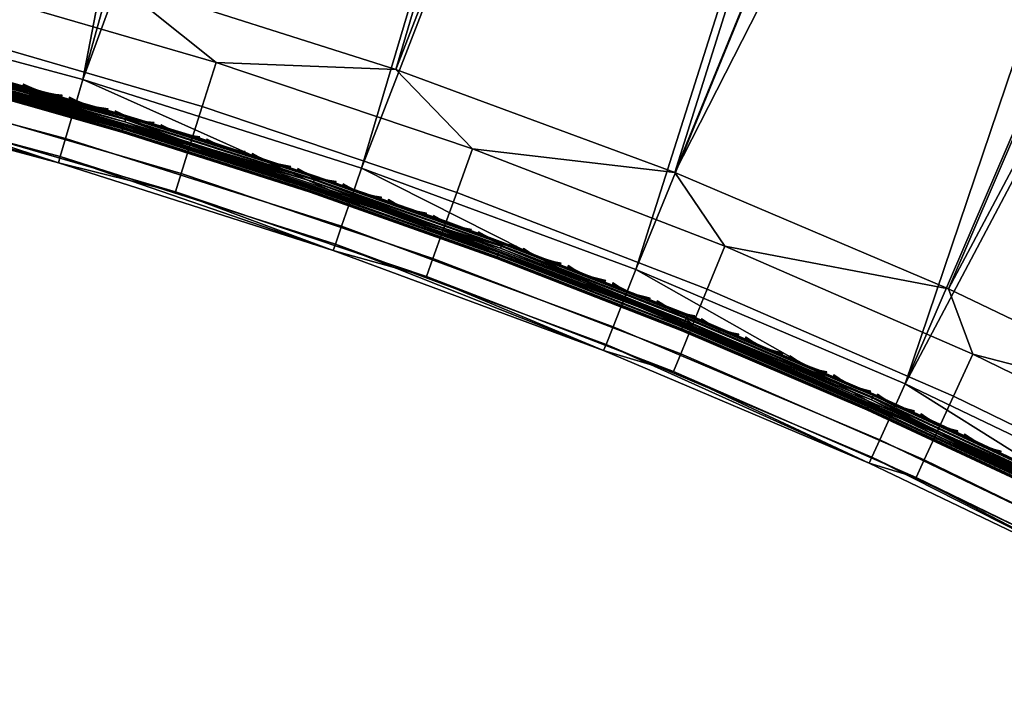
# Model space of a CAD drawing. Header units: inches. Extents: x 0 to 31.9, y -32.8 to 0.
# Tile 10 of 75: x 9.8 to 15.5, y -32.6 to -28.6. Entities that reach past the tile are written whole.
import ezdxf

# ---------------------------------------------------------------- set-up
doc = ezdxf.new("R2010")
doc.units = ezdxf.units.IN
doc.header["$LTSCALE"] = 0.03937
doc.header["$MEASUREMENT"] = 0
for name, color, linetype in [('A-FURN-3-ST', 151, 'Continuous'), ('A-FURN-3-ST-SEAM', 250, 'Continuous'), ('A-FURN-3-STITCH', 15, 'Continuous')]:
    doc.layers.add(name, color=color, linetype=linetype)

msp = doc.modelspace()

# ---------------------------------------------------------------- meshes
at = {"layer": 'A-FURN-3-ST'}
mesh = msp.add_polyface(dxfattribs=at)
corners = [(31.6275, -8.9707, 5.25), (18.1201, -32.3661, 5.25), (31.5985, -8.9539, 5.125), (18.0911, -32.3494, 5.125), (31.5192, -8.9082, 5.0335), (18.0119, -32.3036, 5.0335), (31.411, -8.8457, 5), (17.9036, -32.2411, 5), (31.1066, -9.3729, 18), (18.2036, -31.7215, 18), (31.2149, -9.4354, 17.9665), (18.3119, -31.784, 17.9665), (31.2941, -9.4811, 17.875), (18.3911, -31.8298, 17.875), (31.3231, -9.4979, 17.75), (18.4201, -31.8465, 17.75), (29.5052, -7.7984, 5), (16.4246, -31.4455, 5), (27.5645, -6.8173, 5), (14.9102, -30.7193, 5), (25.5912, -5.9035, 5), (23.5877, -5.058, 5), (13.3639, -30.064, 5), (21.5563, -4.2819, 5), (11.7889, -29.481, 5), (19.4995, -3.5761, 5), (10.1885, -28.9716, 5), (17.4196, -2.9414, 5), (15.3191, -2.3786, 5), (8.5662, -28.5369, 5), (31.7525, -8.7542, 5.5002), (17.9951, -32.5826, 5.5), (31.7481, -8.7618, 16.9007), (17.9951, -32.5826, 16.9), (13.8749, -29.9301, 17.9625), (13.5869, -29.5069, 18), (12.4253, -29.3711, 17.9625), (11.9851, -28.914, 18), (10.9533, -28.8742, 17.9625), (10.3575, -28.3959, 18), (10.0478, -29.4514, 16.9), (11.6258, -29.9536, 16.9), (10.7202, -29.6163, 17.1847), (12.1609, -30.1026, 17.1847), (12.1983, -29.9993, 17.45), (10.7532, -29.5115, 17.45), (12.2577, -29.8349, 17.6778), (10.8055, -29.3447, 17.6778), (12.3351, -29.6206, 17.8526), (10.8738, -29.1273, 17.8526), (13.7742, -30.1756, 17.8526), (11.6258, -29.9536, 5.5), (10.0478, -29.4514, 5.5), (13.2932, -30.2417, 5.0381), (11.7265, -29.6619, 5.0381), (10.0585, -29.4149, 5.3087), (11.6383, -29.9177, 5.3087), (11.6736, -29.8152, 5.1464), (10.089, -29.3109, 5.1464), (10.1347, -29.1552, 5.0381), (29.2194, -8.3359, 18), (16.6995, -30.9122, 18), (27.2976, -7.3645, 18), (15.1595, -30.1735, 18), (25.3436, -6.4596, 18), (23.3597, -5.6225, 18), (21.3481, -4.854, 18), (19.3113, -4.1551, 18), (17.2518, -3.5266, 18), (8.7077, -27.9539, 18), (15.1718, -2.9693, 18), (13.0739, -2.4838, 18)]
mesh.append_faces([[corners[k] for k in face] for face in [(0, 1, 2), (2, 1, 3), (2, 3, 4), (4, 3, 5), (4, 5, 6), (6, 5, 7), (8, 9, 10), (10, 9, 11), (10, 11, 12), (12, 11, 13), (12, 13, 14), (14, 13, 15), (6, 7, 16), (16, 7, 17), (16, 17, 18), (18, 17, 19), (18, 19, 20), (20, 19, 21), (21, 19, 22), (21, 22, 23), (23, 22, 24), (23, 24, 25), (25, 24, 26), (25, 26, 27), (27, 26, 28), (28, 26, 29), (0, 30, 1), (1, 30, 31), (30, 32, 31), (31, 32, 33), (33, 32, 14), (33, 14, 15), (34, 35, 36), (36, 35, 37), (36, 37, 38), (38, 37, 39), (40, 41, 42), (42, 43, 44, 45), (45, 44, 46, 47), (47, 46, 48, 49), (49, 48, 36, 38), (48, 50, 34, 36), (51, 41, 52), (24, 53, 54), (24, 54, 26), (51, 55, 56), (57, 56, 55, 58), (54, 57, 58, 59), (8, 60, 9), (9, 60, 61), (61, 60, 62), (61, 62, 63), (63, 62, 64), (63, 64, 35), (35, 64, 65), (35, 65, 66), (35, 66, 37), (37, 66, 67), (37, 67, 39), (39, 67, 68), (39, 68, 69), (69, 68, 70), (69, 70, 71)]])
mesh = msp.add_polyface(dxfattribs=at)
corners = [(10.9533, -28.8742, 17.9625), (10.3575, -28.3959, 18), (9.4615, -28.4403, 17.9625), (8.7077, -27.9539, 18), (7.9526, -28.0702, 17.9625), (7.0392, -27.5887, 18), (3.2896, -28.0137, 17.45), (4.8051, -28.1858, 17.45), (4.8285, -28.0125, 17.6778), (3.3056, -27.8396, 17.6778), (3.5546, -28.1872, 16.9), (5.1982, -28.39, 16.9), (4.7904, -28.2947, 17.1847), (6.2926, -28.5302, 17.1847), (6.3119, -28.422, 17.45), (6.3426, -28.25, 17.6778), (6.3827, -28.0257, 17.8526), (4.859, -27.7868, 17.8526), (6.8305, -28.6688, 16.9), (7.7834, -28.8294, 17.1847), (7.8073, -28.7221, 17.45), (7.8453, -28.5515, 17.6778), (7.8949, -28.3292, 17.8526), (6.4294, -27.7645, 17.9625), (8.4482, -29.0228, 16.9), (9.2602, -29.1916, 17.1847), (9.2886, -29.0855, 17.45), (9.3339, -28.9166, 17.6778), (9.3928, -28.6966, 17.8526), (10.0478, -29.4514, 16.9), (10.7202, -29.6163, 17.1847), (10.7532, -29.5115, 17.45), (10.8055, -29.3447, 17.6778), (10.8738, -29.1273, 17.8526), (10.0478, -29.4514, 5.5), (11.6258, -29.9536, 16.9), (8.4482, -29.0228, 5.5), (6.8305, -28.6688, 5.5), (5.1982, -28.39, 5.5), (3.5546, -28.1872, 5.5), (10.1885, -28.9716, 5), (11.7265, -29.6619, 5.0381), (10.1347, -29.1552, 5.0381), (8.5662, -28.5369, 5), (8.5211, -28.7229, 5.0381), (6.8892, -28.3657, 5.0381), (8.4828, -28.8805, 5.1464), (6.8583, -28.525, 5.1464), (8.4572, -28.9858, 5.3087), (6.8377, -28.6314, 5.3087), (10.0585, -29.4149, 5.3087), (11.6258, -29.9536, 5.5), (5.2035, -28.3523, 5.3087), (5.2191, -28.2451, 5.1464), (5.2425, -28.0846, 5.0381), (6.9256, -28.1779, 5), (5.2701, -27.8952, 5), (3.5845, -27.88, 5.0381), (3.6033, -27.6896, 5), (3.5582, -28.1493, 5.3087), (3.5687, -28.0414, 5.1464), (10.089, -29.3109, 5.1464)]
mesh.append_faces([[corners[k] for k in face] for face in [(0, 1, 2), (2, 1, 3), (2, 3, 4), (4, 3, 5), (6, 7, 8, 9), (10, 11, 12), (12, 11, 13), (12, 13, 14, 7), (7, 14, 15, 8), (8, 15, 16, 17), (11, 18, 13), (13, 18, 19), (13, 19, 20, 14), (14, 20, 21, 15), (15, 21, 22, 16), (16, 22, 4, 23), (18, 24, 19), (19, 24, 25), (19, 25, 26, 20), (20, 26, 27, 21), (21, 27, 28, 22), (22, 28, 2, 4), (24, 29, 25), (25, 29, 30), (25, 30, 31, 26), (26, 31, 32, 27), (27, 32, 33, 28), (28, 33, 0, 2), (34, 35, 29), (34, 29, 36), (36, 29, 24), (36, 24, 37), (37, 24, 18), (37, 18, 38), (38, 18, 11), (38, 11, 39), (39, 11, 10), (40, 41, 42), (40, 42, 43), (43, 42, 44), (43, 44, 45), (45, 44, 46, 47), (47, 46, 48, 49), (49, 48, 37), (37, 48, 36), (36, 48, 34), (34, 48, 50), (34, 50, 51), (37, 38, 49), (49, 38, 52), (49, 52, 53, 47), (47, 53, 54, 45), (45, 54, 55), (55, 54, 56), (56, 54, 57), (56, 57, 58), (38, 39, 52), (52, 39, 59), (52, 59, 60, 53), (53, 60, 57, 54), (55, 43, 45), (61, 50, 48, 46), (42, 61, 46, 44)]])
mesh = msp.add_polyface(dxfattribs=at)
corners = [(18.282, -31.9912, 17.8771), (18.3192, -31.997, 17.8091), (18.3911, -31.8298, 17.875), (18.4201, -31.8465, 17.75), (18.3372, -31.9901, 17.7337), (18.2567, -31.9834, 17.9069), (18.3119, -31.784, 17.9665), (18.1449, -31.934, 17.9727), (18.2036, -31.7215, 18), (18.0966, -31.9075, 17.9788), (18.0426, -32.1118, 17.9104), (18.2575, -32.1282, 17.6853), (16.471, -31.6689, 17.6778), (17.8989, -32.2512, 17.8145), (16.5751, -31.4663, 17.8526), (17.9937, -32.0864, 17.9162), (16.6962, -31.2302, 17.9625), (16.6995, -30.9122, 18), (15.2994, -30.5502, 17.9625), (15.1595, -30.1735, 18), (13.8749, -29.9301, 17.9625), (13.5869, -29.5069, 18), (10.7202, -29.6163, 17.1847), (11.6258, -29.9536, 16.9), (12.1609, -30.1026, 17.1847), (13.1788, -30.5284, 16.9), (13.5796, -30.6497, 17.1847), (13.6213, -30.5481, 17.45), (12.1983, -29.9993, 17.45), (13.6877, -30.3863, 17.6778), (12.2577, -29.8349, 17.6778), (13.7742, -30.1756, 17.8526), (12.3351, -29.6206, 17.8526), (14.7035, -31.1745, 16.9), (14.9738, -31.2566, 17.1847), (15.0198, -31.1568, 17.45), (15.093, -30.9981, 17.6778), (15.1883, -30.7911, 17.8526), (16.1967, -31.8906, 16.9), (16.341, -31.9222, 17.1847), (16.3912, -31.8244, 17.45), (16.1967, -31.8906, 5.5), (14.7035, -31.1745, 5.5), (13.1788, -30.5284, 5.5), (11.6258, -29.9536, 5.5), (16.4246, -31.4455, 5), (17.8085, -32.4072, 5.0381), (16.3375, -31.6159, 5.0381), (14.9102, -30.7193, 5), (14.8313, -30.8936, 5.0381), (13.3639, -30.064, 5), (13.2932, -30.2417, 5.0381), (11.7889, -29.481, 5), (11.6383, -29.9177, 5.3087), (13.193, -30.4931, 5.3087), (14.7194, -31.14, 5.3087), (16.2143, -31.8568, 5.3087), (17.7279, -32.5479, 5.1464), (16.2637, -31.7604, 5.1464), (14.7643, -31.0413, 5.1464), (13.2332, -30.3925, 5.1464), (11.6736, -29.8152, 5.1464), (11.7265, -29.6619, 5.0381)]
mesh.append_faces([[corners[k] for k in face] for face in [(0, 1, 2), (2, 1, 3), (3, 1, 4), (0, 2, 5), (5, 2, 6), (5, 6, 7), (7, 6, 8), (7, 8, 9), (7, 9, 10), (4, 11, 3), (12, 13, 14), (14, 13, 15), (14, 15, 16), (16, 15, 9), (16, 9, 17), (17, 9, 8), (16, 17, 18), (18, 17, 19), (18, 19, 20), (20, 19, 21), (22, 23, 24), (23, 25, 24), (24, 25, 26), (24, 26, 27, 28), (28, 27, 29, 30), (30, 29, 31, 32), (25, 33, 26), (26, 33, 34), (26, 34, 35, 27), (27, 35, 36, 29), (29, 36, 37, 31), (31, 37, 18, 20), (33, 38, 34), (34, 38, 39), (34, 39, 40, 35), (35, 40, 12, 36), (36, 12, 14, 37), (37, 14, 16, 18), (41, 38, 42), (42, 38, 33), (42, 33, 43), (43, 33, 25), (43, 25, 44), (44, 25, 23), (45, 46, 47), (45, 47, 48), (48, 47, 49), (48, 49, 50), (50, 49, 51), (50, 51, 52), (44, 53, 43), (43, 53, 54), (43, 54, 42), (42, 54, 55), (42, 55, 41), (41, 55, 56), (57, 58, 47), (58, 56, 55, 59), (59, 55, 54, 60), (60, 54, 53, 61), (49, 47, 58, 59), (49, 59, 60, 51), (51, 60, 61, 62)]])
at = {"layer": 'A-FURN-3-ST-SEAM'}
mesh = msp.add_polyface(dxfattribs=at)
corners = [(0.0962, -17.3859, 17.9191), (0.1, -22.1479, 17.9), (0.1, -17.3859, 17.9), (0.0965, -26.91, 17.8826), (0.1, -26.91, 17.9), (0.0965, -27.0047, 17.878), (0.1, -27.0064, 17.8952), (0.1, -27.0951, 17.8825), (0.0965, -27.0999, 17.8639), (0.1, -27.1032, 17.881), (0.1, -27.2772, 17.8301), (0.0965, -27.286, 17.8078), (0.1, -27.2927, 17.8239), (0.1, -13.0301, 17.9), (0.0962, -13.0301, 17.9191), (0.0962, -17.3859, 17.8809), (0.1, -1.1034, 17.9), (0.0965, -1.1034, 17.8826), (0.0965, -0.1207, 16.9008), (0.1, -0.0946, 5.5003), (0.1, -0.099, 11.2005), (0.1, -0.1034, 16.9008), (0.0965, -0.1374, 17.0797), (0.1, -0.1203, 17.0828), (0.0965, -0.1899, 17.2623), (0.1, -0.1738, 17.2687), (0.0965, -0.2812, 17.4381), (0.1, -0.2667, 17.4476), (0.0965, -0.4088, 17.595), (0.1, -0.3966, 17.6073), (0.0965, -0.5659, 17.7223), (0.1, -0.5565, 17.7369), (0.0965, -0.7418, 17.8137), (0.1, -0.7354, 17.8298), (0.0965, -0.9243, 17.866), (0.1, -0.9213, 17.8831), (23.1228, -23.5631, 17.8538), (18.357, -31.8091, 17.8563), (23.1087, -23.555, 17.8646), (18.345, -31.8022, 17.8675), (23.0993, -23.5495, 17.8809), (20.715, -27.6717, 17.9), (23.096, -23.5476, 17.9), (23.1393, -23.5727, 17.85), (18.3715, -31.8174, 17.8505), (23.1793, -23.5957, 17.9192), (18.4203, -31.8456, 17.9045), (23.1826, -23.5976, 17.9), (18.4189, -31.8448, 17.8868), (23.1793, -23.5957, 17.8809), (23.1699, -23.5903, 17.8647), (18.4008, -31.8344, 17.8588), (23.1559, -23.5822, 17.8538), (18.3868, -31.8263, 17.8515), (23.1699, -23.5903, 17.9354), (18.4161, -31.8432, 17.9217), (23.1559, -23.5822, 17.9462), (18.4071, -31.838, 17.9362), (23.1393, -23.5726, 17.95), (18.3942, -31.8306, 17.9459), (23.1227, -23.5631, 17.9462), (18.3638, -31.813, 17.9472), (23.1087, -23.555, 17.9354), (18.3502, -31.8052, 17.939), (23.0993, -23.5495, 17.9191), (18.3401, -31.7993, 17.9255), (25.2772, -19.7773, 17.8809), (25.2866, -19.7827, 17.8646), (25.3007, -19.7909, 17.8538), (25.3172, -19.8004, 17.85), (25.3338, -19.81, 17.8538), (25.3478, -19.8181, 17.8647), (25.3572, -19.8235, 17.8809), (25.3605, -19.8254, 17.9), (25.3572, -19.8235, 17.9192), (25.3478, -19.8181, 17.9354), (25.3338, -19.81, 17.9462), (25.3172, -19.8004, 17.95), (25.3006, -19.7908, 17.9462), (25.2866, -19.7827, 17.9354), (25.2772, -19.7773, 17.9191), (25.2739, -19.7754, 17.9)]
mesh.append_faces([[corners[k] for k in face] for face in [(0, 1, 2), (3, 2, 1), (3, 1, 4), (5, 4, 6), (5, 6, 7), (8, 7, 9), (8, 9, 10), (11, 10, 12), (13, 14, 2), (15, 13, 2), (16, 13, 17), (16, 14, 13), (18, 19, 20), (18, 20, 21), (22, 21, 23), (24, 23, 25), (26, 25, 27), (28, 27, 29), (30, 29, 31), (32, 31, 33), (34, 33, 35), (17, 35, 16), (36, 37, 38), (38, 39, 40), (41, 42, 40), (36, 43, 44), (45, 46, 47), (47, 48, 49), (49, 48, 50), (50, 51, 52), (52, 53, 43), (45, 54, 55), (54, 56, 57), (56, 58, 59), (58, 60, 61), (60, 62, 63), (62, 64, 65), (64, 42, 41), (42, 66, 40), (40, 67, 38), (38, 68, 36), (36, 69, 43), (43, 70, 52), (52, 71, 50), (50, 72, 49), (49, 73, 47), (47, 74, 45), (45, 75, 54), (54, 76, 56), (56, 77, 58), (58, 78, 60), (60, 79, 62), (62, 80, 64), (64, 81, 42)]])
mesh = msp.add_polyface(dxfattribs=at)
corners = [(1.4107, -27.6748, 17.7078), (1.9903, -27.7021, 17.7078), (1.9907, -27.6935, 17.6902), (1.411, -27.6662, 17.6902), (1.7849, -27.6817, 17.6706), (1.1211, -27.6561, 17.6902), (0.2519, -27.6385, 17.6706), (0.8313, -27.6483, 17.6902), (0.5415, -27.6428, 17.6902), (0.5415, -27.6513, 17.7078), (0.8311, -27.6568, 17.7078), (0.5413, -27.666, 17.7208), (0.8309, -27.6715, 17.7208), (0.2519, -27.6814, 17.7271), (0.2519, -27.6628, 17.7208), (0.2519, -27.6482, 17.7078), (0.2519, -27.6396, 17.6902), (1.1205, -27.6793, 17.7208), (1.1209, -27.6646, 17.7078), (1.4102, -27.6894, 17.7208), (1.9905, -27.6988, 17.6522), (1.4108, -27.6715, 17.6522), (1.9899, -27.7117, 17.6377), (1.4104, -27.6844, 17.6377), (1.1202, -27.6918, 17.6292), (0.2519, -27.6947, 17.628), (0.8307, -27.684, 17.6292), (0.5412, -27.6785, 17.6292), (0.5414, -27.661, 17.6377), (0.831, -27.6665, 17.6377), (0.5415, -27.6481, 17.6522), (0.8312, -27.6536, 17.6522), (0.2519, -27.6449, 17.6522), (0.2519, -27.6578, 17.6377), (0.2519, -27.6753, 17.6292), (1.121, -27.6614, 17.6522), (1.4098, -27.7019, 17.6292), (1.1206, -27.6743, 17.6377), (0.25, -27.6814, 17.7271), (0.25, -27.6628, 17.7208), (0.25, -27.6482, 17.7078), (0.25, -27.6397, 17.6901), (0.25, -27.6385, 17.6706), (0.25, -27.645, 17.6522), (0.25, -27.6579, 17.6377), (0.25, -27.6754, 17.6292), (0.25, -27.6947, 17.628), (23.0993, -23.5495, 17.8809), (18.3369, -31.7975, 17.8826), (20.715, -27.6717, 17.9), (18.3401, -31.7993, 17.9255), (23.0993, -23.5495, 17.9191)]
mesh.append_faces([[corners[k] for k in face] for face in [(0, 1, 2, 3), (3, 2, 4), (3, 4, 5), (5, 4, 6), (5, 6, 7), (7, 6, 8), (7, 8, 9, 10), (10, 9, 11, 12), (12, 11, 13), (13, 11, 14), (14, 11, 9), (14, 9, 15), (15, 9, 8), (15, 8, 16), (16, 8, 6), (12, 13, 17), (0, 3, 5, 18), (18, 5, 7, 10), (19, 0, 18, 17), (17, 18, 10, 12), (4, 20, 21), (21, 20, 22, 23), (24, 25, 26), (26, 25, 27), (26, 27, 28, 29), (29, 28, 30, 31), (31, 30, 6), (6, 30, 32), (32, 30, 33), (33, 30, 28), (33, 28, 34), (34, 28, 27), (34, 27, 25), (31, 6, 35), (35, 6, 4), (35, 4, 21), (23, 36, 24, 37), (37, 24, 26, 29), (21, 23, 37, 35), (35, 37, 29, 31), (13, 14, 38), (39, 14, 15), (40, 15, 16), (40, 16, 41), (41, 16, 6), (6, 32, 42), (43, 32, 33), (43, 33, 44), (44, 33, 34), (44, 34, 45), (45, 34, 46), (46, 34, 25), (47, 48, 49), (50, 51, 49)]])
mesh = msp.add_polyface(dxfattribs=at)
corners = [(9.3325, -28.9218, 17.628), (9.3342, -28.9153, 17.6276), (10.4297, -29.2143, 17.6292), (9.3346, -28.9139, 17.6276), (9.339, -28.8974, 17.6311), (10.4348, -29.1976, 17.6377), (9.3429, -28.8831, 17.6403), (10.4387, -29.1853, 17.6522), (9.3456, -28.8727, 17.654), (9.347, -28.8675, 17.6706), (10.8196, -29.2959, 17.6706), (11.5233, -29.5316, 17.6522), (11.5191, -29.5438, 17.6377), (11.5134, -29.5604, 17.6292), (10.8028, -29.3495, 17.628), (12.2535, -29.8393, 17.628), (9.3338, -28.9167, 17.7276), (10.4224, -29.2388, 17.7259), (9.3342, -28.9153, 17.7276), (10.8068, -29.3368, 17.7271), (9.3359, -28.9089, 17.7271), (9.3292, -28.9342, 17.7236), (9.3252, -28.9491, 17.7133), (10.4172, -29.2555, 17.7173), (9.3224, -28.9593, 17.6982), (10.4134, -29.2678, 17.7027), (9.3213, -28.9636, 17.6802), (10.4116, -29.2738, 17.6842), (10.4119, -29.2727, 17.6648), (11.4938, -29.6182, 17.6648), (11.4934, -29.6193, 17.6842), (9.3219, -28.9612, 17.6618), (10.4144, -29.2645, 17.6473), (11.4966, -29.6101, 17.6473), (9.3243, -28.9525, 17.6457), (10.4188, -29.2505, 17.6344), (11.5013, -29.5962, 17.6344), (9.3279, -28.9387, 17.6339), (11.4954, -29.6133, 17.7027), (11.4996, -29.6012, 17.7173), (11.5053, -29.5846, 17.7259), (10.4402, -29.1802, 17.6902), (9.3467, -28.8686, 17.6901), (9.3445, -28.8768, 17.7077), (10.4377, -29.1884, 17.7078), (9.3408, -28.8909, 17.7207), (10.4334, -29.2023, 17.7208), (11.5174, -29.5486, 17.7208), (11.525, -29.5266, 17.6902), (11.5222, -29.5347, 17.7078)]
mesh.append_faces([[corners[k] for k in face] for face in [(0, 1, 2), (2, 1, 3), (2, 3, 4), (2, 4, 5), (5, 4, 6), (5, 6, 7), (7, 6, 8), (7, 8, 9), (9, 10, 7), (7, 10, 11), (7, 11, 12, 5), (5, 12, 13, 2), (2, 13, 14), (14, 13, 15), (14, 0, 2), (16, 17, 18), (18, 17, 19), (18, 19, 20), (16, 21, 17), (17, 21, 22), (17, 22, 23), (23, 22, 24), (23, 24, 25), (25, 24, 26), (25, 26, 27), (27, 26, 28), (27, 28, 29, 30), (26, 31, 28), (28, 31, 32), (28, 32, 33, 29), (31, 34, 32), (32, 34, 35), (32, 35, 36, 33), (34, 37, 35), (35, 37, 0), (35, 0, 14), (35, 14, 36), (36, 14, 15), (30, 38, 25, 27), (38, 39, 23, 25), (39, 40, 17, 23), (40, 19, 17), (10, 9, 41), (41, 9, 42), (41, 42, 43), (41, 43, 44), (44, 43, 45), (44, 45, 46), (46, 45, 20), (46, 20, 19), (46, 19, 47), (48, 10, 41), (48, 41, 44, 49), (49, 44, 46, 47)]])
mesh = msp.add_polyface(dxfattribs=at)
corners = [(12.2535, -29.8393, 17.628), (11.5134, -29.5604, 17.6292), (12.5867, -29.9408, 17.6292), (13.6822, -30.3902, 17.628), (13.6479, -30.3552, 17.6292), (14.7162, -30.8121, 17.6292), (14.7288, -30.7844, 17.6522), (13.6596, -30.3272, 17.6522), (13.7037, -30.3383, 17.6706), (12.5975, -29.9124, 17.6522), (12.2727, -29.7865, 17.6706), (11.5233, -29.5316, 17.6522), (10.8196, -29.2959, 17.6706), (11.5191, -29.5438, 17.6377), (12.5929, -29.9245, 17.6377), (13.6547, -30.3391, 17.6377), (11.4934, -29.6193, 17.6842), (11.4938, -29.6182, 17.6648), (12.5653, -29.998, 17.6648), (12.5648, -29.9991, 17.6842), (13.6247, -30.4117, 17.6648), (13.6243, -30.4128, 17.6842), (14.6911, -30.8677, 17.6648), (14.6906, -30.8688, 17.6842), (14.7007, -30.8466, 17.6344), (13.6337, -30.3903, 17.6344), (12.5735, -29.9763, 17.6344), (13.628, -30.4038, 17.6473), (12.5683, -29.99, 17.6473), (11.4966, -29.6101, 17.6473), (11.5013, -29.5962, 17.6344), (14.6932, -30.8631, 17.7027), (13.6267, -30.407, 17.7027), (12.5671, -29.9932, 17.7027), (11.4954, -29.6133, 17.7027), (14.6986, -30.8513, 17.7173), (13.6317, -30.3951, 17.7173), (12.5716, -29.9812, 17.7173), (11.4996, -29.6012, 17.7173), (14.7058, -30.8354, 17.7259), (13.6384, -30.3789, 17.7259), (12.5779, -29.9648, 17.7259), (11.5053, -29.5846, 17.7259), (13.6873, -30.3778, 17.7271), (12.2581, -29.8267, 17.7271), (10.8068, -29.3368, 17.7271), (14.6947, -30.8599, 17.6473), (11.5174, -29.5486, 17.7208), (12.5911, -29.9292, 17.7208), (13.6527, -30.3437, 17.7208), (14.7214, -30.8007, 17.7208), (13.6617, -30.3223, 17.6902), (14.731, -30.7796, 17.6902), (12.5993, -29.9075, 17.6902), (11.525, -29.5266, 17.6902), (11.5222, -29.5347, 17.7078), (12.5963, -29.9155, 17.7078), (13.6584, -30.3302, 17.7078)]
mesh.append_faces([[corners[k] for k in face] for face in [(0, 1, 2), (0, 2, 3), (3, 2, 4), (3, 4, 5), (6, 7, 8), (8, 7, 9), (8, 9, 10), (10, 9, 11), (10, 11, 12), (13, 11, 9, 14), (14, 9, 7, 15), (1, 13, 14, 2), (2, 14, 15, 4), (16, 17, 18, 19), (19, 18, 20, 21), (21, 20, 22, 23), (3, 24, 25), (3, 25, 26), (26, 25, 27, 28), (28, 27, 20, 18), (17, 29, 28, 18), (29, 30, 26, 28), (30, 0, 26), (26, 0, 3), (23, 31, 32, 21), (21, 32, 33, 19), (19, 33, 34, 16), (31, 35, 36, 32), (32, 36, 37, 33), (33, 37, 38, 34), (35, 39, 40, 36), (36, 40, 41, 37), (37, 41, 42, 38), (39, 43, 40), (40, 43, 41), (43, 44, 41), (41, 44, 42), (44, 45, 42), (24, 46, 27, 25), (46, 22, 20, 27), (47, 45, 44), (47, 44, 48), (48, 44, 43), (48, 43, 49), (49, 43, 50), (51, 52, 8), (51, 8, 53), (53, 8, 10), (53, 10, 54), (54, 10, 12), (55, 47, 48, 56), (56, 48, 49, 57), (54, 55, 56, 53), (53, 56, 57, 51)]])
mesh = msp.add_polyface(dxfattribs=at)
corners = [(14.7162, -30.8121, 17.6292), (13.6479, -30.3552, 17.6292), (13.6547, -30.3391, 17.6377), (14.7234, -30.7962, 17.6377), (13.6596, -30.3272, 17.6522), (14.7288, -30.7844, 17.6522), (13.7037, -30.3383, 17.6706), (15.1099, -30.9504, 17.6706), (15.7821, -31.2756, 17.6522), (15.7764, -31.2872, 17.6377), (15.7686, -31.3029, 17.6292), (15.0862, -31.0013, 17.628), (16.463, -31.6714, 17.628), (16.2884, -31.5607, 17.6292), (16.8037, -31.8267, 17.6292), (16.2964, -31.5452, 17.6377), (16.8119, -31.8113, 17.6377), (16.818, -31.7999, 17.6522), (16.3023, -31.5337, 17.6522), (16.4889, -31.6216, 17.6706), (13.6822, -30.3902, 17.628), (14.6906, -30.8688, 17.6842), (14.6911, -30.8677, 17.6648), (15.7417, -31.3576, 17.6648), (15.7412, -31.3587, 17.6842), (16.7749, -31.8805, 17.6648), (16.7743, -31.8816, 17.6842), (16.7859, -31.8601, 17.6344), (15.752, -31.3368, 17.6344), (14.7007, -30.8466, 17.6344), (16.7773, -31.876, 17.7027), (15.744, -31.3531, 17.7027), (14.6932, -30.8631, 17.7027), (16.7834, -31.8647, 17.7173), (15.7497, -31.3415, 17.7173), (14.6986, -30.8513, 17.7173), (16.7917, -31.8492, 17.7259), (15.7574, -31.3258, 17.7259), (14.7058, -30.8354, 17.7259), (16.4691, -31.6596, 17.7271), (15.0918, -30.9892, 17.7271), (13.6873, -30.3778, 17.7271), (14.6947, -30.8599, 17.6473), (15.7455, -31.3499, 17.6473), (16.779, -31.873, 17.6473), (13.6527, -30.3437, 17.7208), (14.7214, -30.8007, 17.7208), (14.7274, -30.7874, 17.7078), (13.6584, -30.3302, 17.7078), (14.731, -30.7796, 17.6902), (13.6617, -30.3223, 17.6902), (15.7844, -31.2709, 17.6902), (16.3047, -31.529, 17.6902), (16.8205, -31.7952, 17.6902), (16.8165, -31.8027, 17.7078), (16.3008, -31.5366, 17.7078), (16.2941, -31.5496, 17.7208), (16.8096, -31.8157, 17.7208), (15.7742, -31.2917, 17.7208), (15.7807, -31.2785, 17.7078)]
mesh.append_faces([[corners[k] for k in face] for face in [(0, 1, 2, 3), (3, 2, 4, 5), (6, 7, 5), (5, 7, 8), (5, 8, 9, 3), (3, 9, 10, 0), (0, 10, 11), (11, 10, 12), (12, 10, 13), (12, 13, 14), (14, 13, 15, 16), (17, 18, 19), (19, 18, 8), (19, 8, 7), (11, 20, 0), (9, 8, 18, 15), (15, 13, 10, 9), (21, 22, 23, 24), (24, 23, 25, 26), (12, 27, 28), (12, 28, 11), (11, 28, 29), (11, 29, 20), (26, 30, 31, 24), (24, 31, 32, 21), (30, 33, 34, 31), (31, 34, 35, 32), (33, 36, 37, 34), (34, 37, 38, 35), (36, 39, 37), (37, 39, 40), (37, 40, 38), (38, 40, 41), (42, 29, 28, 43), (43, 28, 27, 44), (22, 42, 43, 23), (23, 43, 44, 25), (45, 46, 47, 48), (48, 47, 49, 50), (6, 49, 7), (7, 49, 51), (7, 51, 19), (19, 51, 52), (19, 52, 53), (54, 55, 56, 57), (57, 56, 39), (39, 56, 58), (39, 58, 40), (40, 58, 46), (40, 46, 41), (47, 46, 58, 59), (59, 58, 56, 55), (49, 47, 59, 51), (51, 59, 55, 52)]])
at = {"layer": 'A-FURN-3-STITCH'}
mesh = msp.add_polymesh((7, 4), dxfattribs=at)
for k, corner in enumerate([(10.0689, -29.0679, 17.7206), (10.0693, -29.0665, 17.7228), (10.0701, -29.0639, 17.7272), (10.0704, -29.0627, 17.7295), (10.0303, -29.0635, 17.7245), (10.0296, -29.0659, 17.7291), (10.0303, -29.0633, 17.7336), (10.0318, -29.0583, 17.7334), (9.9919, -29.0565, 17.7269), (9.9912, -29.0589, 17.7315), (9.9919, -29.0563, 17.736), (9.9934, -29.0513, 17.7358), (9.954, -29.0469, 17.7278), (9.9533, -29.0493, 17.7323), (9.954, -29.0467, 17.7368), (9.9555, -29.0417, 17.7367), (9.9168, -29.0348, 17.727), (9.9161, -29.0372, 17.7316), (9.9169, -29.0346, 17.736), (9.9183, -29.0296, 17.7359), (9.8806, -29.0203, 17.7246), (9.8799, -29.0227, 17.7292), (9.8806, -29.0201, 17.7336), (9.8821, -29.0151, 17.7335), (9.8455, -29.0034, 17.7207), (9.8459, -29.0021, 17.7229), (9.8466, -28.9995, 17.7274), (9.847, -28.9982, 17.7296)]):
    mesh.set_mesh_vertex(divmod(k, 4), corner)
mesh = msp.add_polymesh((7, 4), dxfattribs=at)
for k, corner in enumerate([(10.3325, -29.1455, 17.7206), (10.3329, -29.1442, 17.7228), (10.3337, -29.1416, 17.7272), (10.3341, -29.1403, 17.7295), (10.2939, -29.1408, 17.7245), (10.2932, -29.1432, 17.7291), (10.294, -29.1406, 17.7336), (10.2955, -29.1356, 17.7334), (10.2556, -29.1335, 17.7269), (10.2549, -29.1359, 17.7315), (10.2556, -29.1333, 17.736), (10.2571, -29.1283, 17.7358), (10.2178, -29.1237, 17.7278), (10.217, -29.1261, 17.7323), (10.2178, -29.1235, 17.7368), (10.2193, -29.1185, 17.7367), (10.1807, -29.1113, 17.727), (10.18, -29.1137, 17.7316), (10.1807, -29.1111, 17.736), (10.1822, -29.1061, 17.7359), (10.1446, -29.0965, 17.7246), (10.1439, -29.0989, 17.7292), (10.1446, -29.0963, 17.7336), (10.1461, -29.0913, 17.7335), (10.1096, -29.0793, 17.7207), (10.11, -29.0781, 17.7229), (10.1108, -29.0755, 17.7274), (10.1112, -29.0741, 17.7296)]):
    mesh.set_mesh_vertex(divmod(k, 4), corner)
mesh = msp.add_polymesh((7, 4), dxfattribs=at)
for k, corner in enumerate([(10.5956, -29.2251, 17.7206), (10.596, -29.2238, 17.7228), (10.5968, -29.2212, 17.7272), (10.5971, -29.2199, 17.7295), (10.557, -29.2201, 17.7245), (10.5563, -29.2225, 17.7291), (10.557, -29.22, 17.7336), (10.5586, -29.215, 17.7334), (10.5187, -29.2126, 17.7269), (10.518, -29.215, 17.7315), (10.5188, -29.2124, 17.736), (10.5203, -29.2074, 17.7358), (10.4809, -29.2024, 17.7278), (10.4802, -29.2048, 17.7323), (10.481, -29.2022, 17.7368), (10.4825, -29.1972, 17.7367), (10.444, -29.1898, 17.727), (10.4432, -29.1921, 17.7316), (10.444, -29.1896, 17.736), (10.4455, -29.1846, 17.7359), (10.408, -29.1747, 17.7246), (10.4072, -29.1771, 17.7292), (10.408, -29.1745, 17.7336), (10.4095, -29.1695, 17.7335), (10.3732, -29.1572, 17.7207), (10.3736, -29.156, 17.7229), (10.3744, -29.1534, 17.7274), (10.3748, -29.1521, 17.7296)]):
    mesh.set_mesh_vertex(divmod(k, 4), corner)
mesh = msp.add_polymesh((7, 4), dxfattribs=at)
for k, corner in enumerate([(10.858, -29.3067, 17.7206), (10.8584, -29.3054, 17.7228), (10.8592, -29.3028, 17.7272), (10.8596, -29.3016, 17.7295), (10.8194, -29.3015, 17.7245), (10.8187, -29.3039, 17.7291), (10.8195, -29.3013, 17.7336), (10.821, -29.2963, 17.7334), (10.7812, -29.2936, 17.7269), (10.7805, -29.296, 17.7315), (10.7813, -29.2934, 17.736), (10.7828, -29.2884, 17.7358), (10.7435, -29.2832, 17.7278), (10.7428, -29.2856, 17.7323), (10.7436, -29.283, 17.7368), (10.7451, -29.278, 17.7367), (10.7066, -29.2702, 17.727), (10.7059, -29.2726, 17.7316), (10.7067, -29.27, 17.736), (10.7083, -29.2651, 17.7359), (10.6708, -29.2549, 17.7246), (10.67, -29.2572, 17.7292), (10.6708, -29.2547, 17.7336), (10.6724, -29.2497, 17.7335), (10.6361, -29.2372, 17.7207), (10.6365, -29.2359, 17.7229), (10.6373, -29.2333, 17.7274), (10.6377, -29.232, 17.7296)]):
    mesh.set_mesh_vertex(divmod(k, 4), corner)
mesh = msp.add_polymesh((7, 4), dxfattribs=at)
for k, corner in enumerate([(11.1197, -29.3903, 17.7206), (11.1202, -29.389, 17.7228), (11.121, -29.3865, 17.7272), (11.1214, -29.3852, 17.7295), (11.0812, -29.3848, 17.7245), (11.0805, -29.3872, 17.7291), (11.0813, -29.3846, 17.7336), (11.0829, -29.3796, 17.7334), (11.0431, -29.3766, 17.7269), (11.0423, -29.379, 17.7315), (11.0431, -29.3764, 17.736), (11.0447, -29.3715, 17.7358), (11.0055, -29.3659, 17.7278), (11.0047, -29.3683, 17.7323), (11.0056, -29.3657, 17.7368), (11.0071, -29.3608, 17.7367), (10.9687, -29.3527, 17.727), (10.9679, -29.3551, 17.7316), (10.9688, -29.3525, 17.736), (10.9704, -29.3475, 17.7359), (10.9329, -29.3371, 17.7246), (10.9322, -29.3394, 17.7292), (10.933, -29.3369, 17.7336), (10.9346, -29.3319, 17.7335), (10.8984, -29.3191, 17.7207), (10.8988, -29.3179, 17.7229), (10.8997, -29.3153, 17.7274), (10.9001, -29.314, 17.7296)]):
    mesh.set_mesh_vertex(divmod(k, 4), corner)
mesh = msp.add_polymesh((7, 4), dxfattribs=at)
for k, corner in enumerate([(11.3809, -29.4759, 17.7206), (11.3813, -29.4746, 17.7228), (11.3822, -29.4721, 17.7272), (11.3826, -29.4708, 17.7295), (11.3424, -29.4701, 17.7245), (11.3416, -29.4725, 17.7291), (11.3425, -29.4699, 17.7336), (11.3441, -29.465, 17.7334), (11.3043, -29.4617, 17.7269), (11.3035, -29.464, 17.7315), (11.3044, -29.4615, 17.736), (11.306, -29.4565, 17.7358), (11.2668, -29.4506, 17.7278), (11.266, -29.453, 17.7323), (11.2669, -29.4505, 17.7368), (11.2685, -29.4455, 17.7367), (11.2301, -29.4371, 17.727), (11.2293, -29.4395, 17.7316), (11.2302, -29.437, 17.736), (11.2318, -29.432, 17.7359), (11.1945, -29.4212, 17.7246), (11.1937, -29.4236, 17.7292), (11.1945, -29.4211, 17.7336), (11.1962, -29.4161, 17.7335), (11.1601, -29.403, 17.7207), (11.1605, -29.4018, 17.7229), (11.1614, -29.3992, 17.7274), (11.1618, -29.3979, 17.7296)]):
    mesh.set_mesh_vertex(divmod(k, 4), corner)
mesh = msp.add_polymesh((7, 4), dxfattribs=at)
for k, corner in enumerate([(11.6414, -29.5635, 17.7206), (11.6418, -29.5622, 17.7228), (11.6427, -29.5597, 17.7272), (11.6431, -29.5584, 17.7295), (11.6029, -29.5574, 17.7245), (11.6021, -29.5598, 17.7291), (11.603, -29.5572, 17.7336), (11.6047, -29.5523, 17.7334), (11.5649, -29.5487, 17.7269), (11.5641, -29.551, 17.7315), (11.565, -29.5485, 17.736), (11.5666, -29.5435, 17.7358), (11.5275, -29.5374, 17.7278), (11.5267, -29.5397, 17.7323), (11.5276, -29.5372, 17.7368), (11.5292, -29.5323, 17.7367), (11.4909, -29.5236, 17.727), (11.4901, -29.526, 17.7316), (11.491, -29.5234, 17.736), (11.4926, -29.5185, 17.7359), (11.4554, -29.5074, 17.7246), (11.4546, -29.5098, 17.7292), (11.4554, -29.5072, 17.7336), (11.4571, -29.5023, 17.7335), (11.4211, -29.4889, 17.7207), (11.4216, -29.4877, 17.7229), (11.4224, -29.4851, 17.7274), (11.4229, -29.4838, 17.7296)]):
    mesh.set_mesh_vertex(divmod(k, 4), corner)
mesh = msp.add_polymesh((7, 4), dxfattribs=at)
for k, corner in enumerate([(11.9012, -29.6531, 17.7206), (11.9016, -29.6518, 17.7228), (11.9025, -29.6493, 17.7272), (11.9029, -29.648, 17.7295), (11.8628, -29.6467, 17.7245), (11.862, -29.6491, 17.7291), (11.8629, -29.6465, 17.7336), (11.8646, -29.6416, 17.7334), (11.8248, -29.6377, 17.7269), (11.824, -29.64, 17.7315), (11.8249, -29.6375, 17.736), (11.8266, -29.6325, 17.7358), (11.7875, -29.6261, 17.7278), (11.7867, -29.6284, 17.7323), (11.7876, -29.6259, 17.7368), (11.7893, -29.621, 17.7367), (11.751, -29.612, 17.727), (11.7502, -29.6144, 17.7316), (11.7511, -29.6118, 17.736), (11.7528, -29.6069, 17.7359), (11.7156, -29.5956, 17.7246), (11.7148, -29.5979, 17.7292), (11.7157, -29.5954, 17.7336), (11.7174, -29.5905, 17.7335), (11.6815, -29.5768, 17.7207), (11.6819, -29.5756, 17.7229), (11.6828, -29.573, 17.7274), (11.6833, -29.5717, 17.7296)]):
    mesh.set_mesh_vertex(divmod(k, 4), corner)
mesh = msp.add_polymesh((7, 4), dxfattribs=at)
for k, corner in enumerate([(12.1603, -29.7447, 17.7206), (12.1607, -29.7434, 17.7228), (12.1616, -29.7408, 17.7272), (12.1621, -29.7396, 17.7295), (12.122, -29.7379, 17.7245), (12.1211, -29.7403, 17.7291), (12.122, -29.7378, 17.7336), (12.1238, -29.7328, 17.7334), (12.0841, -29.7286, 17.7269), (12.0832, -29.731, 17.7315), (12.0841, -29.7284, 17.736), (12.0859, -29.7235, 17.7358), (12.0468, -29.7168, 17.7278), (12.046, -29.7191, 17.7323), (12.0469, -29.7166, 17.7368), (12.0486, -29.7117, 17.7367), (12.0104, -29.7024, 17.727), (12.0096, -29.7048, 17.7316), (12.0105, -29.7022, 17.736), (12.0123, -29.6973, 17.7359), (11.9752, -29.6857, 17.7246), (11.9743, -29.6881, 17.7292), (11.9752, -29.6855, 17.7336), (11.977, -29.6806, 17.7335), (11.9412, -29.6667, 17.7207), (11.9417, -29.6655, 17.7229), (11.9426, -29.6629, 17.7274), (11.943, -29.6616, 17.7296)]):
    mesh.set_mesh_vertex(divmod(k, 4), corner)
mesh = msp.add_polymesh((7, 4), dxfattribs=at)
for k, corner in enumerate([(12.4187, -29.8382, 17.7206), (12.4192, -29.8369, 17.7228), (12.4201, -29.8343, 17.7272), (12.4205, -29.8331, 17.7295), (12.3804, -29.8312, 17.7245), (12.3796, -29.8335, 17.7291), (12.3805, -29.831, 17.7336), (12.3823, -29.8261, 17.7334), (12.3426, -29.8216, 17.7269), (12.3417, -29.8239, 17.7315), (12.3427, -29.8214, 17.736), (12.3444, -29.8165, 17.7358), (12.3054, -29.8094, 17.7278), (12.3046, -29.8118, 17.7323), (12.3055, -29.8092, 17.7368), (12.3073, -29.8043, 17.7367), (12.2692, -29.7948, 17.727), (12.2683, -29.7972, 17.7316), (12.2692, -29.7946, 17.736), (12.271, -29.7897, 17.7359), (12.234, -29.7778, 17.7246), (12.2332, -29.7802, 17.7292), (12.2341, -29.7776, 17.7336), (12.2359, -29.7727, 17.7335), (12.2002, -29.7586, 17.7207), (12.2007, -29.7573, 17.7229), (12.2016, -29.7548, 17.7274), (12.2021, -29.7535, 17.7296)]):
    mesh.set_mesh_vertex(divmod(k, 4), corner)
mesh = msp.add_polymesh((7, 4), dxfattribs=at)
for k, corner in enumerate([(12.6764, -29.9336, 17.7206), (12.6769, -29.9324, 17.7228), (12.6778, -29.9298, 17.7272), (12.6783, -29.9286, 17.7295), (12.6382, -29.9263, 17.7245), (12.6373, -29.9287, 17.7291), (12.6382, -29.9262, 17.7336), (12.6401, -29.9213, 17.7334), (12.6004, -29.9165, 17.7269), (12.5995, -29.9188, 17.7315), (12.6005, -29.9163, 17.736), (12.6023, -29.9114, 17.7358), (12.5633, -29.904, 17.7278), (12.5625, -29.9064, 17.7323), (12.5634, -29.9038, 17.7368), (12.5652, -29.899, 17.7367), (12.5272, -29.8891, 17.727), (12.5263, -29.8915, 17.7316), (12.5273, -29.889, 17.736), (12.5291, -29.8841, 17.7359), (12.4922, -29.8719, 17.7246), (12.4913, -29.8742, 17.7292), (12.4923, -29.8717, 17.7336), (12.4941, -29.8668, 17.7335), (12.4585, -29.8524, 17.7207), (12.459, -29.8512, 17.7229), (12.4599, -29.8486, 17.7274), (12.4604, -29.8473, 17.7296)]):
    mesh.set_mesh_vertex(divmod(k, 4), corner)
mesh = msp.add_polymesh((7, 4), dxfattribs=at)
for k, corner in enumerate([(12.9333, -30.0311, 17.7206), (12.9338, -30.0298, 17.7228), (12.9348, -30.0273, 17.7272), (12.9353, -30.026, 17.7295), (12.8952, -30.0235, 17.7245), (12.8943, -30.0258, 17.7291), (12.8952, -30.0233, 17.7336), (12.8971, -30.0184, 17.7334), (12.8575, -30.0133, 17.7269), (12.8566, -30.0157, 17.7315), (12.8576, -30.0131, 17.736), (12.8594, -30.0083, 17.7358), (12.8205, -30.0006, 17.7278), (12.8196, -30.0029, 17.7323), (12.8206, -30.0004, 17.7368), (12.8225, -29.9956, 17.7367), (12.7845, -29.9854, 17.727), (12.7836, -29.9878, 17.7316), (12.7846, -29.9853, 17.736), (12.7864, -29.9804, 17.7359), (12.7496, -29.9679, 17.7246), (12.7487, -29.9703, 17.7292), (12.7497, -29.9677, 17.7336), (12.7515, -29.9629, 17.7335), (12.7161, -29.9482, 17.7207), (12.7166, -29.9469, 17.7229), (12.7175, -29.9444, 17.7274), (12.718, -29.9431, 17.7296)]):
    mesh.set_mesh_vertex(divmod(k, 4), corner)
mesh = msp.add_polymesh((7, 4), dxfattribs=at)
for k, corner in enumerate([(13.1895, -30.1305, 17.7206), (13.19, -30.1292, 17.7228), (13.191, -30.1267, 17.7272), (13.1915, -30.1254, 17.7295), (13.1514, -30.1226, 17.7245), (13.1505, -30.1249, 17.7291), (13.1515, -30.1224, 17.7336), (13.1534, -30.1176, 17.7334), (13.1138, -30.1121, 17.7269), (13.1129, -30.1145, 17.7315), (13.1139, -30.1119, 17.736), (13.1158, -30.1071, 17.7358), (13.077, -30.0991, 17.7278), (13.0761, -30.1015, 17.7323), (13.077, -30.0989, 17.7368), (13.0789, -30.0941, 17.7367), (13.0411, -30.0837, 17.727), (13.0401, -30.086, 17.7316), (13.0411, -30.0835, 17.736), (13.043, -30.0787, 17.7359), (13.0063, -30.0659, 17.7246), (13.0054, -30.0682, 17.7292), (13.0064, -30.0657, 17.7336), (13.0083, -30.0609, 17.7335), (12.973, -30.0459, 17.7207), (12.9734, -30.0447, 17.7229), (12.9744, -30.0422, 17.7274), (12.9749, -30.0409, 17.7296)]):
    mesh.set_mesh_vertex(divmod(k, 4), corner)
mesh = msp.add_polymesh((7, 4), dxfattribs=at)
for k, corner in enumerate([(13.445, -30.2318, 17.7206), (13.4455, -30.2305, 17.7228), (13.4465, -30.228, 17.7272), (13.447, -30.2268, 17.7295), (13.4069, -30.2236, 17.7245), (13.406, -30.226, 17.7291), (13.407, -30.2235, 17.7336), (13.409, -30.2186, 17.7334), (13.3694, -30.2129, 17.7269), (13.3685, -30.2152, 17.7315), (13.3695, -30.2127, 17.736), (13.3714, -30.2079, 17.7358), (13.3327, -30.1996, 17.7278), (13.3317, -30.2019, 17.7323), (13.3327, -30.1994, 17.7368), (13.3347, -30.1946, 17.7367), (13.2969, -30.1839, 17.727), (13.2959, -30.1862, 17.7316), (13.2969, -30.1837, 17.736), (13.2989, -30.1789, 17.7359), (13.2622, -30.1659, 17.7246), (13.2613, -30.1682, 17.7292), (13.2623, -30.1657, 17.7336), (13.2643, -30.1608, 17.7335), (13.229, -30.1456, 17.7207), (13.2295, -30.1444, 17.7229), (13.2305, -30.1419, 17.7274), (13.2311, -30.1406, 17.7296)]):
    mesh.set_mesh_vertex(divmod(k, 4), corner)
mesh = msp.add_polymesh((7, 4), dxfattribs=at)
for k, corner in enumerate([(13.6996, -30.3351, 17.7206), (13.7002, -30.3338, 17.7228), (13.7012, -30.3313, 17.7272), (13.7017, -30.3301, 17.7295), (13.6617, -30.3266, 17.7245), (13.6607, -30.3289, 17.7291), (13.6618, -30.3264, 17.7336), (13.6637, -30.3216, 17.7334), (13.6242, -30.3156, 17.7269), (13.6233, -30.3179, 17.7315), (13.6243, -30.3154, 17.736), (13.6263, -30.3106, 17.7358), (13.5876, -30.302, 17.7278), (13.5866, -30.3044, 17.7323), (13.5876, -30.3018, 17.7368), (13.5896, -30.297, 17.7367), (13.5519, -30.2861, 17.727), (13.5509, -30.2884, 17.7316), (13.552, -30.2859, 17.736), (13.5539, -30.2811, 17.7359), (13.5174, -30.2677, 17.7246), (13.5165, -30.2701, 17.7292), (13.5175, -30.2676, 17.7336), (13.5195, -30.2627, 17.7335), (13.4844, -30.2472, 17.7207), (13.4849, -30.246, 17.7229), (13.4859, -30.2435, 17.7274), (13.4864, -30.2422, 17.7296)]):
    mesh.set_mesh_vertex(divmod(k, 4), corner)
mesh = msp.add_polymesh((7, 4), dxfattribs=at)
for k, corner in enumerate([(13.9535, -30.4403, 17.7206), (13.954, -30.439, 17.7228), (13.9551, -30.4365, 17.7272), (13.9556, -30.4353, 17.7295), (13.9156, -30.4315, 17.7245), (13.9146, -30.4339, 17.7291), (13.9157, -30.4314, 17.7336), (13.9177, -30.4266, 17.7334), (13.8783, -30.4202, 17.7269), (13.8773, -30.4225, 17.7315), (13.8783, -30.42, 17.736), (13.8803, -30.4152, 17.7358), (13.8417, -30.4064, 17.7278), (13.8407, -30.4087, 17.7323), (13.8418, -30.4062, 17.7368), (13.8438, -30.4014, 17.7367), (13.8061, -30.3901, 17.727), (13.8052, -30.3925, 17.7316), (13.8062, -30.39, 17.736), (13.8082, -30.3852, 17.7359), (13.7718, -30.3716, 17.7246), (13.7708, -30.3739, 17.7292), (13.7719, -30.3714, 17.7336), (13.7739, -30.3666, 17.7335), (13.7389, -30.3508, 17.7207), (13.7394, -30.3496, 17.7229), (13.7405, -30.3471, 17.7274), (13.741, -30.3458, 17.7296)]):
    mesh.set_mesh_vertex(divmod(k, 4), corner)
mesh = msp.add_polymesh((7, 4), dxfattribs=at)
for k, corner in enumerate([(14.2066, -30.5474, 17.7206), (14.2071, -30.5462, 17.7228), (14.2082, -30.5437, 17.7272), (14.2087, -30.5425, 17.7295), (14.1687, -30.5384, 17.7245), (14.1678, -30.5407, 17.7291), (14.1688, -30.5382, 17.7336), (14.1709, -30.5334, 17.7334), (14.1315, -30.5268, 17.7269), (14.1305, -30.5291, 17.7315), (14.1316, -30.5266, 17.736), (14.1336, -30.5218, 17.7358), (14.095, -30.5127, 17.7278), (14.094, -30.515, 17.7323), (14.0951, -30.5125, 17.7368), (14.0971, -30.5077, 17.7367), (14.0596, -30.4962, 17.727), (14.0586, -30.4985, 17.7316), (14.0597, -30.496, 17.736), (14.0617, -30.4912, 17.7359), (14.0254, -30.4773, 17.7246), (14.0244, -30.4796, 17.7292), (14.0255, -30.4771, 17.7336), (14.0275, -30.4724, 17.7335), (13.9927, -30.4563, 17.7207), (13.9932, -30.4551, 17.7229), (13.9942, -30.4526, 17.7274), (13.9948, -30.4513, 17.7296)]):
    mesh.set_mesh_vertex(divmod(k, 4), corner)
mesh = msp.add_polymesh((7, 4), dxfattribs=at)
for k, corner in enumerate([(14.4588, -30.6565, 17.7206), (14.4594, -30.6552, 17.7228), (14.4604, -30.6528, 17.7272), (14.461, -30.6515, 17.7295), (14.421, -30.6472, 17.7245), (14.4201, -30.6495, 17.7291), (14.4211, -30.647, 17.7336), (14.4232, -30.6422, 17.7334), (14.3839, -30.6353, 17.7269), (14.3829, -30.6376, 17.7315), (14.384, -30.6351, 17.736), (14.386, -30.6303, 17.7358), (14.3475, -30.6209, 17.7278), (14.3465, -30.6232, 17.7323), (14.3476, -30.6207, 17.7368), (14.3497, -30.6159, 17.7367), (14.3122, -30.6041, 17.727), (14.3112, -30.6064, 17.7316), (14.3123, -30.6039, 17.736), (14.3144, -30.5991, 17.7359), (14.2782, -30.585, 17.7246), (14.2772, -30.5873, 17.7292), (14.2783, -30.5848, 17.7336), (14.2803, -30.5801, 17.7335), (14.2456, -30.5637, 17.7207), (14.2461, -30.5625, 17.7229), (14.2472, -30.5601, 17.7274), (14.2478, -30.5588, 17.7296)]):
    mesh.set_mesh_vertex(divmod(k, 4), corner)
mesh = msp.add_polymesh((7, 4), dxfattribs=at)
for k, corner in enumerate([(14.7102, -30.7675, 17.7206), (14.7108, -30.7662, 17.7228), (14.7119, -30.7637, 17.7272), (14.7124, -30.7625, 17.7295), (14.6725, -30.7579, 17.7245), (14.6715, -30.7601, 17.7291), (14.6726, -30.7577, 17.7336), (14.6747, -30.7529, 17.7334), (14.6354, -30.7457, 17.7269), (14.6344, -30.748, 17.7315), (14.6355, -30.7455, 17.736), (14.6376, -30.7407, 17.7358), (14.5992, -30.731, 17.7278), (14.5982, -30.7333, 17.7323), (14.5993, -30.7308, 17.7368), (14.6014, -30.7261, 17.7367), (14.564, -30.714, 17.727), (14.563, -30.7163, 17.7316), (14.5641, -30.7138, 17.736), (14.5662, -30.709, 17.7359), (14.5301, -30.6946, 17.7246), (14.5291, -30.6969, 17.7292), (14.5302, -30.6944, 17.7336), (14.5323, -30.6897, 17.7335), (14.4977, -30.6731, 17.7207), (14.4983, -30.6719, 17.7229), (14.4994, -30.6694, 17.7274), (14.4999, -30.6682, 17.7296)]):
    mesh.set_mesh_vertex(divmod(k, 4), corner)
mesh = msp.add_polymesh((7, 4), dxfattribs=at)
for k, corner in enumerate([(14.9608, -30.8804, 17.7206), (14.9613, -30.8791, 17.7228), (14.9625, -30.8766, 17.7272), (14.963, -30.8754, 17.7295), (14.9232, -30.8705, 17.7245), (14.9221, -30.8727, 17.7291), (14.9232, -30.8703, 17.7336), (14.9254, -30.8655, 17.7334), (14.8862, -30.858, 17.7269), (14.8851, -30.8603, 17.7315), (14.8863, -30.8578, 17.736), (14.8884, -30.8531, 17.7358), (14.85, -30.8431, 17.7278), (14.849, -30.8454, 17.7323), (14.8501, -30.8429, 17.7368), (14.8523, -30.8381, 17.7367), (14.815, -30.8257, 17.727), (14.814, -30.828, 17.7316), (14.8151, -30.8256, 17.736), (14.8172, -30.8208, 17.7359), (14.7812, -30.8061, 17.7246), (14.7802, -30.8084, 17.7292), (14.7813, -30.806, 17.7336), (14.7835, -30.8012, 17.7335), (14.749, -30.7844, 17.7207), (14.7495, -30.7832, 17.7229), (14.7507, -30.7807, 17.7274), (14.7512, -30.7794, 17.7296)]):
    mesh.set_mesh_vertex(divmod(k, 4), corner)
mesh = msp.add_polymesh((7, 4), dxfattribs=at)
for k, corner in enumerate([(15.2105, -30.9951, 17.7206), (15.211, -30.9939, 17.7228), (15.2122, -30.9914, 17.7272), (15.2127, -30.9902, 17.7295), (15.1729, -30.985, 17.7245), (15.1719, -30.9872, 17.7291), (15.173, -30.9848, 17.7336), (15.1752, -30.9801, 17.7334), (15.136, -30.9722, 17.7269), (15.135, -30.9745, 17.7315), (15.1361, -30.972, 17.736), (15.1383, -30.9673, 17.7358), (15.1, -30.957, 17.7278), (15.099, -30.9593, 17.7323), (15.1001, -30.9568, 17.7368), (15.1023, -30.9521, 17.7367), (15.0651, -30.9394, 17.727), (15.064, -30.9417, 17.7316), (15.0652, -30.9392, 17.736), (15.0674, -30.9345, 17.7359), (15.0315, -30.9196, 17.7246), (15.0304, -30.9218, 17.7292), (15.0316, -30.9194, 17.7336), (15.0338, -30.9147, 17.7335), (14.9994, -30.8976, 17.7207), (15, -30.8964, 17.7229), (15.0011, -30.8939, 17.7274), (15.0017, -30.8926, 17.7296)]):
    mesh.set_mesh_vertex(divmod(k, 4), corner)
mesh = msp.add_polymesh((7, 4), dxfattribs=at)
for k, corner in enumerate([(15.4593, -31.1118, 17.7206), (15.4598, -31.1106, 17.7228), (15.461, -31.1081, 17.7272), (15.4616, -31.1069, 17.7295), (15.4218, -31.1014, 17.7245), (15.4207, -31.1036, 17.7291), (15.4219, -31.1012, 17.7336), (15.4241, -31.0965, 17.7334), (15.385, -31.0883, 17.7269), (15.3839, -31.0906, 17.7315), (15.3851, -31.0882, 17.736), (15.3873, -31.0835, 17.7358), (15.3491, -31.0729, 17.7278), (15.348, -31.0751, 17.7323), (15.3492, -31.0727, 17.7368), (15.3514, -31.068, 17.7367), (15.3143, -31.055, 17.727), (15.3133, -31.0573, 17.7316), (15.3144, -31.0548, 17.736), (15.3166, -31.0501, 17.7359), (15.2809, -31.0349, 17.7246), (15.2798, -31.0372, 17.7292), (15.281, -31.0347, 17.7336), (15.2832, -31.03, 17.7335), (15.249, -31.0126, 17.7207), (15.2495, -31.0115, 17.7229), (15.2507, -31.009, 17.7274), (15.2513, -31.0077, 17.7296)]):
    mesh.set_mesh_vertex(divmod(k, 4), corner)

doc.saveas('drawing.dxf')
